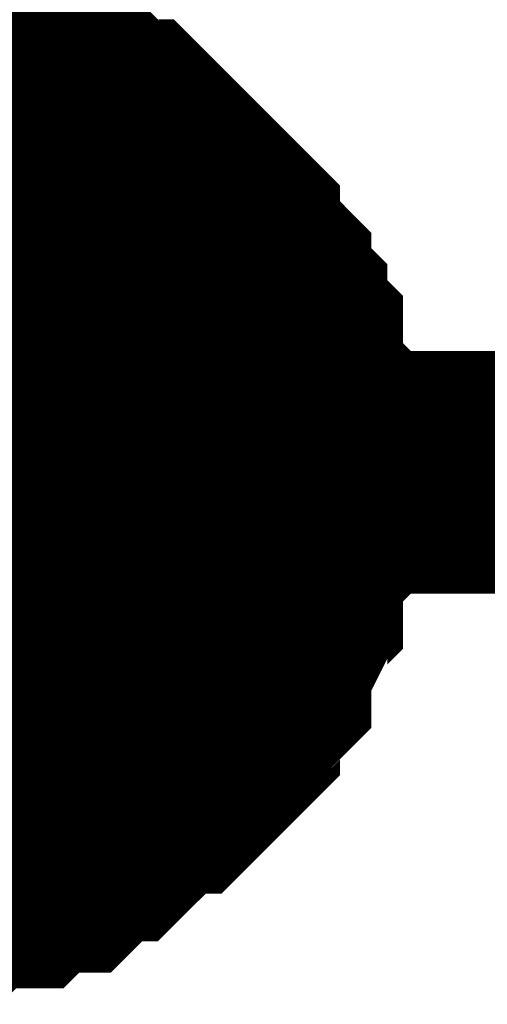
# Model space of a CAD drawing. Header units: inches. Extents: x 0 to 292, y 0 to 193.
# Tile 168 of 256: x 164.509 to 165.086, y 128.881 to 130.097. Entities that reach past the tile are written whole.
import ezdxf

# ---------------------------------------------------------------- set-up
doc = ezdxf.new("R2010")
doc.units = ezdxf.units.IN
doc.layers.add('Sheet', color=255, linetype='Continuous')

msp = doc.modelspace()

# ---------------------------------------------------------------- linework, layer by layer
at = {"layer": 'Sheet'}
for points in [[(39.1623, 149.5163, 0.2997, 0.2997, 0), (47.287, 149.5163, 0.2997, 0.2997, 0), (47.287, 129.5379, 0.2997, 0.2997, 0), (53.892, 129.5379, 0.2997, 0.2997, 0), (74.4668, 129.5379, 0.2997, 0.2997, 0), (90.0343, 129.5379, 0.2997, 0.2997, 0), (138.9579, 129.5379, 0.2997, 0.2997, 0), (164.3452, 129.5379, 0.2997, 0.2997, 0), (184.9005, 129.5379, 0.2997, 0.2997, 0), (201.6566, 129.5379, 0.2997, 0.2997, 0), (223.2445, 129.5379, 0.2997, 0.2997, 0), (248.2811, 129.5379, 0.2997, 0.2997, 0), (264.8812, 129.5379, 0.2997, 0.2997, 0), (264.8812, 138.5234, 0.2997, 0.2997, 0)], [(164.3452, 130.0447, 0.2997, 0.2997, 0), (164.3647, 130.0447, 0.2997, 0.2997, 0), (164.4037, 130.0447, 0.2997, 0.2997, 0), (164.4232, 130.0447, 0.2997, 0.2997, 0), (164.4426, 130.0252, 0.2997, 0.2997, 0), (164.4621, 130.0252, 0.2997, 0.2997, 0), (164.5011, 130.0252, 0.2997, 0.2997, 0), (164.5206, 130.0057, 0.2997, 0.2997, 0), (164.5401, 130.0057, 0.2997, 0.2997, 0), (164.5595, 129.9862, 0.2997, 0.2997, 0), (164.579, 129.9862, 0.2997, 0.2997, 0), (164.5985, 129.9668, 0.2997, 0.2997, 0), (164.618, 129.9473, 0.2997, 0.2997, 0), (164.6375, 129.9473, 0.2997, 0.2997, 0), (164.657, 129.9278, 0.2997, 0.2997, 0), (164.6764, 129.9083, 0.2997, 0.2997, 0), (164.6959, 129.8888, 0.2997, 0.2997, 0), (164.7154, 129.8693, 0.2997, 0.2997, 0), (164.7349, 129.8498, 0.2997, 0.2997, 0), (164.7544, 129.8303, 0.2997, 0.2997, 0), (164.7544, 129.8108, 0.2997, 0.2997, 0), (164.7739, 129.7913, 0.2997, 0.2997, 0), (164.7933, 129.7718, 0.2997, 0.2997, 0), (164.7933, 129.7524, 0.2997, 0.2997, 0), (164.8128, 129.7329, 0.2997, 0.2997, 0), (164.8128, 129.7134, 0.2997, 0.2997, 0), (164.8323, 129.6939, 0.2997, 0.2997, 0), (164.8323, 129.6549, 0.2997, 0.2997, 0), (164.8323, 129.6354, 0.2997, 0.2997, 0), (164.8518, 129.6159, 0.2997, 0.2997, 0), (164.8518, 129.5964, 0.2997, 0.2997, 0), (164.8518, 129.5574, 0.2997, 0.2997, 0), (164.8518, 129.5379, 0.2997, 0.2997, 0)], [(164.3452, 130.0447, 0.2997, 0.2997, 0), (164.3647, 130.0447, 0.2997, 0.2997, 0), (164.4037, 130.0447, 0.2997, 0.2997, 0), (164.4232, 130.0447, 0.2997, 0.2997, 0), (164.4426, 130.0252, 0.2997, 0.2997, 0), (164.4621, 130.0252, 0.2997, 0.2997, 0), (164.5011, 130.0252, 0.2997, 0.2997, 0), (164.5206, 130.0057, 0.2997, 0.2997, 0), (164.5401, 130.0057, 0.2997, 0.2997, 0), (164.5595, 129.9862, 0.2997, 0.2997, 0), (164.579, 129.9862, 0.2997, 0.2997, 0), (164.5985, 129.9668, 0.2997, 0.2997, 0), (164.618, 129.9473, 0.2997, 0.2997, 0), (164.6375, 129.9473, 0.2997, 0.2997, 0), (164.657, 129.9278, 0.2997, 0.2997, 0), (164.6764, 129.9083, 0.2997, 0.2997, 0), (164.6959, 129.8888, 0.2997, 0.2997, 0), (164.7154, 129.8693, 0.2997, 0.2997, 0), (164.7349, 129.8498, 0.2997, 0.2997, 0), (164.7544, 129.8303, 0.2997, 0.2997, 0), (164.7544, 129.8108, 0.2997, 0.2997, 0), (164.7739, 129.7913, 0.2997, 0.2997, 0), (164.7933, 129.7718, 0.2997, 0.2997, 0), (164.7933, 129.7524, 0.2997, 0.2997, 0), (164.8128, 129.7329, 0.2997, 0.2997, 0), (164.8128, 129.7134, 0.2997, 0.2997, 0), (164.8323, 129.6939, 0.2997, 0.2997, 0), (164.8323, 129.6549, 0.2997, 0.2997, 0), (164.8323, 129.6354, 0.2997, 0.2997, 0), (164.8518, 129.6159, 0.2997, 0.2997, 0), (164.8518, 129.5964, 0.2997, 0.2997, 0), (164.8518, 129.5574, 0.2997, 0.2997, 0), (164.8518, 129.5379, 0.2997, 0.2997, 0)], [(164.3452, 130.0447, 0.2997, 0.2997, 0), (164.3647, 130.0447, 0.2997, 0.2997, 0), (164.4037, 130.0447, 0.2997, 0.2997, 0), (164.4232, 130.0447, 0.2997, 0.2997, 0), (164.4426, 130.0252, 0.2997, 0.2997, 0), (164.4621, 130.0252, 0.2997, 0.2997, 0), (164.5011, 130.0252, 0.2997, 0.2997, 0), (164.5206, 130.0057, 0.2997, 0.2997, 0), (164.5401, 130.0057, 0.2997, 0.2997, 0), (164.5595, 129.9862, 0.2997, 0.2997, 0), (164.579, 129.9862, 0.2997, 0.2997, 0), (164.5985, 129.9668, 0.2997, 0.2997, 0), (164.618, 129.9473, 0.2997, 0.2997, 0), (164.6375, 129.9473, 0.2997, 0.2997, 0), (164.657, 129.9278, 0.2997, 0.2997, 0), (164.6764, 129.9083, 0.2997, 0.2997, 0), (164.6959, 129.8888, 0.2997, 0.2997, 0), (164.7154, 129.8693, 0.2997, 0.2997, 0), (164.7349, 129.8498, 0.2997, 0.2997, 0), (164.7544, 129.8303, 0.2997, 0.2997, 0), (164.7544, 129.8108, 0.2997, 0.2997, 0), (164.7739, 129.7913, 0.2997, 0.2997, 0), (164.7933, 129.7718, 0.2997, 0.2997, 0), (164.7933, 129.7524, 0.2997, 0.2997, 0), (164.8128, 129.7329, 0.2997, 0.2997, 0), (164.8128, 129.7134, 0.2997, 0.2997, 0), (164.8323, 129.6939, 0.2997, 0.2997, 0), (164.8323, 129.6549, 0.2997, 0.2997, 0), (164.8323, 129.6354, 0.2997, 0.2997, 0), (164.8518, 129.6159, 0.2997, 0.2997, 0), (164.8518, 129.5964, 0.2997, 0.2997, 0), (164.8518, 129.5574, 0.2997, 0.2997, 0), (164.8518, 129.5379, 0.2997, 0.2997, 0)], [(164.3452, 130.0447, 0.2997, 0.2997, 0), (164.3647, 130.0447, 0.2997, 0.2997, 0), (164.4037, 130.0447, 0.2997, 0.2997, 0), (164.4232, 130.0447, 0.2997, 0.2997, 0), (164.4426, 130.0252, 0.2997, 0.2997, 0), (164.4621, 130.0252, 0.2997, 0.2997, 0), (164.5011, 130.0252, 0.2997, 0.2997, 0), (164.5206, 130.0057, 0.2997, 0.2997, 0), (164.5401, 130.0057, 0.2997, 0.2997, 0), (164.5595, 129.9862, 0.2997, 0.2997, 0), (164.579, 129.9862, 0.2997, 0.2997, 0), (164.5985, 129.9668, 0.2997, 0.2997, 0), (164.618, 129.9473, 0.2997, 0.2997, 0), (164.6375, 129.9473, 0.2997, 0.2997, 0), (164.657, 129.9278, 0.2997, 0.2997, 0), (164.6764, 129.9083, 0.2997, 0.2997, 0), (164.6959, 129.8888, 0.2997, 0.2997, 0), (164.7154, 129.8693, 0.2997, 0.2997, 0), (164.7349, 129.8498, 0.2997, 0.2997, 0), (164.7544, 129.8303, 0.2997, 0.2997, 0), (164.7544, 129.8108, 0.2997, 0.2997, 0), (164.7739, 129.7913, 0.2997, 0.2997, 0), (164.7933, 129.7718, 0.2997, 0.2997, 0), (164.7933, 129.7524, 0.2997, 0.2997, 0), (164.8128, 129.7329, 0.2997, 0.2997, 0), (164.8128, 129.7134, 0.2997, 0.2997, 0), (164.8323, 129.6939, 0.2997, 0.2997, 0), (164.8323, 129.6549, 0.2997, 0.2997, 0), (164.8323, 129.6354, 0.2997, 0.2997, 0), (164.8518, 129.6159, 0.2997, 0.2997, 0), (164.8518, 129.5964, 0.2997, 0.2997, 0), (164.8518, 129.5574, 0.2997, 0.2997, 0), (164.8518, 129.5379, 0.2997, 0.2997, 0)], [(164.4426, 130.0252, 0.0991, 0.0991, 0), (164.4621, 130.0252, 0.0991, 0.0991, 0), (164.5011, 130.0252, 0.0991, 0.0991, 0), (164.5206, 130.0057, 0.0991, 0.0991, 0), (164.5401, 130.0057, 0.0991, 0.0991, 0), (164.5595, 129.9862, 0.0991, 0.0991, 0), (164.579, 129.9862, 0.0991, 0.0991, 0), (164.5985, 129.9668, 0.0991, 0.0991, 0), (164.618, 129.9473, 0.0991, 0.0991, 0), (164.6375, 129.9473, 0.0991, 0.0991, 0), (164.657, 129.9278, 0.0991, 0.0991, 0), (164.6764, 129.9083, 0.0991, 0.0991, 0), (164.6959, 129.8888, 0.0991, 0.0991, 0), (164.7154, 129.8693, 0.0991, 0.0991, 0), (164.7349, 129.8498, 0.0991, 0.0991, 0), (164.7544, 129.8303, 0.0991, 0.0991, 0), (164.7544, 129.8108, 0.0991, 0.0991, 0), (164.7739, 129.7913, 0.0991, 0.0991, 0), (164.7933, 129.7718, 0.0991, 0.0991, 0), (164.7933, 129.7524, 0.0991, 0.0991, 0), (164.8128, 129.7329, 0.0991, 0.0991, 0), (164.8128, 129.7134, 0.0991, 0.0991, 0), (164.8323, 129.6939, 0.0991, 0.0991, 0), (164.8323, 129.6549, 0.0991, 0.0991, 0), (164.8323, 129.6354, 0.0991, 0.0991, 0), (164.8518, 129.6159, 0.0991, 0.0991, 0), (164.8518, 129.5964, 0.0991, 0.0991, 0), (164.8518, 129.5574, 0.0991, 0.0991, 0), (164.8518, 129.5379, 0.0991, 0.0991, 0)], [(164.4426, 130.0252, 0.0991, 0.0991, 0), (164.4621, 130.0252, 0.0991, 0.0991, 0), (164.5011, 130.0252, 0.0991, 0.0991, 0), (164.5206, 130.0057, 0.0991, 0.0991, 0), (164.5401, 130.0057, 0.0991, 0.0991, 0), (164.5595, 129.9862, 0.0991, 0.0991, 0), (164.579, 129.9862, 0.0991, 0.0991, 0), (164.5985, 129.9668, 0.0991, 0.0991, 0), (164.618, 129.9473, 0.0991, 0.0991, 0), (164.6375, 129.9473, 0.0991, 0.0991, 0), (164.657, 129.9278, 0.0991, 0.0991, 0), (164.6764, 129.9083, 0.0991, 0.0991, 0), (164.6959, 129.8888, 0.0991, 0.0991, 0), (164.7154, 129.8693, 0.0991, 0.0991, 0), (164.7349, 129.8498, 0.0991, 0.0991, 0), (164.7544, 129.8303, 0.0991, 0.0991, 0), (164.7544, 129.8108, 0.0991, 0.0991, 0), (164.7739, 129.7913, 0.0991, 0.0991, 0), (164.7933, 129.7718, 0.0991, 0.0991, 0), (164.7933, 129.7524, 0.0991, 0.0991, 0), (164.8128, 129.7329, 0.0991, 0.0991, 0), (164.8128, 129.7134, 0.0991, 0.0991, 0), (164.8323, 129.6939, 0.0991, 0.0991, 0), (164.8323, 129.6549, 0.0991, 0.0991, 0), (164.8323, 129.6354, 0.0991, 0.0991, 0), (164.8518, 129.6159, 0.0991, 0.0991, 0), (164.8518, 129.5964, 0.0991, 0.0991, 0), (164.8518, 129.5574, 0.0991, 0.0991, 0), (164.8518, 129.5379, 0.0991, 0.0991, 0)], [(164.4426, 130.0252, 0.0991, 0.0991, 0), (164.4621, 130.0252, 0.0991, 0.0991, 0), (164.5011, 130.0252, 0.0991, 0.0991, 0), (164.5206, 130.0057, 0.0991, 0.0991, 0), (164.5401, 130.0057, 0.0991, 0.0991, 0), (164.5595, 129.9862, 0.0991, 0.0991, 0), (164.579, 129.9862, 0.0991, 0.0991, 0), (164.5985, 129.9668, 0.0991, 0.0991, 0), (164.618, 129.9473, 0.0991, 0.0991, 0), (164.6375, 129.9473, 0.0991, 0.0991, 0), (164.657, 129.9278, 0.0991, 0.0991, 0), (164.6764, 129.9083, 0.0991, 0.0991, 0), (164.6959, 129.8888, 0.0991, 0.0991, 0), (164.7154, 129.8693, 0.0991, 0.0991, 0), (164.7349, 129.8498, 0.0991, 0.0991, 0), (164.7544, 129.8303, 0.0991, 0.0991, 0), (164.7544, 129.8108, 0.0991, 0.0991, 0), (164.7739, 129.7913, 0.0991, 0.0991, 0), (164.7933, 129.7718, 0.0991, 0.0991, 0), (164.7933, 129.7524, 0.0991, 0.0991, 0), (164.8128, 129.7329, 0.0991, 0.0991, 0), (164.8128, 129.7134, 0.0991, 0.0991, 0), (164.8323, 129.6939, 0.0991, 0.0991, 0), (164.8323, 129.6549, 0.0991, 0.0991, 0), (164.8323, 129.6354, 0.0991, 0.0991, 0), (164.8518, 129.6159, 0.0991, 0.0991, 0), (164.8518, 129.5964, 0.0991, 0.0991, 0), (164.8518, 129.5574, 0.0991, 0.0991, 0), (164.8518, 129.5379, 0.0991, 0.0991, 0)], [(164.4426, 130.0252, 0.0991, 0.0991, 0), (164.4621, 130.0252, 0.0991, 0.0991, 0), (164.5011, 130.0252, 0.0991, 0.0991, 0), (164.5206, 130.0057, 0.0991, 0.0991, 0), (164.5401, 130.0057, 0.0991, 0.0991, 0), (164.5595, 129.9862, 0.0991, 0.0991, 0), (164.579, 129.9862, 0.0991, 0.0991, 0), (164.5985, 129.9668, 0.0991, 0.0991, 0), (164.618, 129.9473, 0.0991, 0.0991, 0), (164.6375, 129.9473, 0.0991, 0.0991, 0), (164.657, 129.9278, 0.0991, 0.0991, 0), (164.6764, 129.9083, 0.0991, 0.0991, 0), (164.6959, 129.8888, 0.0991, 0.0991, 0), (164.7154, 129.8693, 0.0991, 0.0991, 0), (164.7349, 129.8498, 0.0991, 0.0991, 0), (164.7544, 129.8303, 0.0991, 0.0991, 0), (164.7544, 129.8108, 0.0991, 0.0991, 0), (164.7739, 129.7913, 0.0991, 0.0991, 0), (164.7933, 129.7718, 0.0991, 0.0991, 0), (164.7933, 129.7524, 0.0991, 0.0991, 0), (164.8128, 129.7329, 0.0991, 0.0991, 0), (164.8128, 129.7134, 0.0991, 0.0991, 0), (164.8323, 129.6939, 0.0991, 0.0991, 0), (164.8323, 129.6549, 0.0991, 0.0991, 0), (164.8323, 129.6354, 0.0991, 0.0991, 0), (164.8518, 129.6159, 0.0991, 0.0991, 0), (164.8518, 129.5964, 0.0991, 0.0991, 0), (164.8518, 129.5574, 0.0991, 0.0991, 0), (164.8518, 129.5379, 0.0991, 0.0991, 0)], [(164.8518, 129.5379, 0.2997, 0.2997, 0), (164.8518, 129.5185, 0.2997, 0.2997, 0), (164.8518, 129.4795, 0.2997, 0.2997, 0), (164.8518, 129.46, 0.2997, 0.2997, 0), (164.8323, 129.4405, 0.2997, 0.2997, 0), (164.8323, 129.4015, 0.2997, 0.2997, 0), (164.8323, 129.382, 0.2997, 0.2997, 0), (164.8128, 129.3625, 0.2997, 0.2997, 0), (164.8128, 129.343, 0.2997, 0.2997, 0), (164.7933, 129.3041, 0.2997, 0.2997, 0), (164.7933, 129.2846, 0.2997, 0.2997, 0), (164.7739, 129.2651, 0.2997, 0.2997, 0), (164.7544, 129.2456, 0.2997, 0.2997, 0), (164.7544, 129.2261, 0.2997, 0.2997, 0), (164.7349, 129.2066, 0.2997, 0.2997, 0), (164.7154, 129.1871, 0.2997, 0.2997, 0), (164.6959, 129.1676, 0.2997, 0.2997, 0), (164.6764, 129.1676, 0.2997, 0.2997, 0), (164.657, 129.1481, 0.2997, 0.2997, 0), (164.6375, 129.1286, 0.2997, 0.2997, 0), (164.618, 129.1091, 0.2997, 0.2997, 0), (164.5985, 129.1091, 0.2997, 0.2997, 0), (164.579, 129.0897, 0.2997, 0.2997, 0), (164.5595, 129.0702, 0.2997, 0.2997, 0), (164.5401, 129.0702, 0.2997, 0.2997, 0), (164.5206, 129.0702, 0.2997, 0.2997, 0), (164.5011, 129.0507, 0.2997, 0.2997, 0), (164.4621, 129.0507, 0.2997, 0.2997, 0), (164.4426, 129.0507, 0.2997, 0.2997, 0), (164.4232, 129.0312, 0.2997, 0.2997, 0), (164.4037, 129.0312, 0.2997, 0.2997, 0), (164.3647, 129.0312, 0.2997, 0.2997, 0), (164.3452, 129.0312, 0.2997, 0.2997, 0)], [(164.8518, 129.5379, 0.2997, 0.2997, 0), (164.8518, 129.5185, 0.2997, 0.2997, 0), (164.8518, 129.4795, 0.2997, 0.2997, 0), (164.8518, 129.46, 0.2997, 0.2997, 0), (164.8323, 129.4405, 0.2997, 0.2997, 0), (164.8323, 129.4015, 0.2997, 0.2997, 0), (164.8323, 129.382, 0.2997, 0.2997, 0), (164.8128, 129.3625, 0.2997, 0.2997, 0), (164.8128, 129.343, 0.2997, 0.2997, 0), (164.7933, 129.3041, 0.2997, 0.2997, 0), (164.7933, 129.2846, 0.2997, 0.2997, 0), (164.7739, 129.2651, 0.2997, 0.2997, 0), (164.7544, 129.2456, 0.2997, 0.2997, 0), (164.7544, 129.2261, 0.2997, 0.2997, 0), (164.7349, 129.2066, 0.2997, 0.2997, 0), (164.7154, 129.1871, 0.2997, 0.2997, 0), (164.6959, 129.1676, 0.2997, 0.2997, 0), (164.6764, 129.1676, 0.2997, 0.2997, 0), (164.657, 129.1481, 0.2997, 0.2997, 0), (164.6375, 129.1286, 0.2997, 0.2997, 0), (164.618, 129.1091, 0.2997, 0.2997, 0), (164.5985, 129.1091, 0.2997, 0.2997, 0), (164.579, 129.0897, 0.2997, 0.2997, 0), (164.5595, 129.0702, 0.2997, 0.2997, 0), (164.5401, 129.0702, 0.2997, 0.2997, 0), (164.5206, 129.0702, 0.2997, 0.2997, 0), (164.5011, 129.0507, 0.2997, 0.2997, 0), (164.4621, 129.0507, 0.2997, 0.2997, 0), (164.4426, 129.0507, 0.2997, 0.2997, 0), (164.4232, 129.0312, 0.2997, 0.2997, 0), (164.4037, 129.0312, 0.2997, 0.2997, 0), (164.3647, 129.0312, 0.2997, 0.2997, 0), (164.3452, 129.0312, 0.2997, 0.2997, 0)], [(164.8518, 129.5379, 0.2997, 0.2997, 0), (164.8518, 129.5185, 0.2997, 0.2997, 0), (164.8518, 129.4795, 0.2997, 0.2997, 0), (164.8518, 129.46, 0.2997, 0.2997, 0), (164.8323, 129.4405, 0.2997, 0.2997, 0), (164.8323, 129.4015, 0.2997, 0.2997, 0), (164.8323, 129.382, 0.2997, 0.2997, 0), (164.8128, 129.3625, 0.2997, 0.2997, 0), (164.8128, 129.343, 0.2997, 0.2997, 0), (164.7933, 129.3041, 0.2997, 0.2997, 0), (164.7933, 129.2846, 0.2997, 0.2997, 0), (164.7739, 129.2651, 0.2997, 0.2997, 0), (164.7544, 129.2456, 0.2997, 0.2997, 0), (164.7544, 129.2261, 0.2997, 0.2997, 0), (164.7349, 129.2066, 0.2997, 0.2997, 0), (164.7154, 129.1871, 0.2997, 0.2997, 0), (164.6959, 129.1676, 0.2997, 0.2997, 0), (164.6764, 129.1676, 0.2997, 0.2997, 0), (164.657, 129.1481, 0.2997, 0.2997, 0), (164.6375, 129.1286, 0.2997, 0.2997, 0), (164.618, 129.1091, 0.2997, 0.2997, 0), (164.5985, 129.1091, 0.2997, 0.2997, 0), (164.579, 129.0897, 0.2997, 0.2997, 0), (164.5595, 129.0702, 0.2997, 0.2997, 0), (164.5401, 129.0702, 0.2997, 0.2997, 0), (164.5206, 129.0702, 0.2997, 0.2997, 0), (164.5011, 129.0507, 0.2997, 0.2997, 0), (164.4621, 129.0507, 0.2997, 0.2997, 0), (164.4426, 129.0507, 0.2997, 0.2997, 0), (164.4232, 129.0312, 0.2997, 0.2997, 0), (164.4037, 129.0312, 0.2997, 0.2997, 0), (164.3647, 129.0312, 0.2997, 0.2997, 0), (164.3452, 129.0312, 0.2997, 0.2997, 0)], [(164.8518, 129.5379, 0.2997, 0.2997, 0), (164.8518, 129.5185, 0.2997, 0.2997, 0), (164.8518, 129.4795, 0.2997, 0.2997, 0), (164.8518, 129.46, 0.2997, 0.2997, 0), (164.8323, 129.4405, 0.2997, 0.2997, 0), (164.8323, 129.4015, 0.2997, 0.2997, 0), (164.8323, 129.382, 0.2997, 0.2997, 0), (164.8128, 129.3625, 0.2997, 0.2997, 0), (164.8128, 129.343, 0.2997, 0.2997, 0), (164.7933, 129.3041, 0.2997, 0.2997, 0), (164.7933, 129.2846, 0.2997, 0.2997, 0), (164.7739, 129.2651, 0.2997, 0.2997, 0), (164.7544, 129.2456, 0.2997, 0.2997, 0), (164.7544, 129.2261, 0.2997, 0.2997, 0), (164.7349, 129.2066, 0.2997, 0.2997, 0), (164.7154, 129.1871, 0.2997, 0.2997, 0), (164.6959, 129.1676, 0.2997, 0.2997, 0), (164.6764, 129.1676, 0.2997, 0.2997, 0), (164.657, 129.1481, 0.2997, 0.2997, 0), (164.6375, 129.1286, 0.2997, 0.2997, 0), (164.618, 129.1091, 0.2997, 0.2997, 0), (164.5985, 129.1091, 0.2997, 0.2997, 0), (164.579, 129.0897, 0.2997, 0.2997, 0), (164.5595, 129.0702, 0.2997, 0.2997, 0), (164.5401, 129.0702, 0.2997, 0.2997, 0), (164.5206, 129.0702, 0.2997, 0.2997, 0), (164.5011, 129.0507, 0.2997, 0.2997, 0), (164.4621, 129.0507, 0.2997, 0.2997, 0), (164.4426, 129.0507, 0.2997, 0.2997, 0), (164.4232, 129.0312, 0.2997, 0.2997, 0), (164.4037, 129.0312, 0.2997, 0.2997, 0), (164.3647, 129.0312, 0.2997, 0.2997, 0), (164.3452, 129.0312, 0.2997, 0.2997, 0)], [(164.8518, 129.5379, 0.2997, 0.2997, 0), (164.8518, 129.5379, 0.2997, 0.2997, 0), (164.8518, 129.5379, 0.2997, 0.2997, 0), (164.8518, 129.5379, 0.2997, 0.2997, 0), (164.8518, 129.5379, 0.2997, 0.2997, 0), (164.8518, 129.5379, 0.2997, 0.2997, 0), (164.8518, 129.5379, 0.2997, 0.2997, 0), (164.8518, 129.5379, 0.2997, 0.2997, 0), (164.8518, 129.5379, 0.2997, 0.2997, 0), (164.8518, 129.5379, 0.2997, 0.2997, 0), (164.8518, 129.5379, 0.2997, 0.2997, 0), (164.8518, 129.5379, 0.2997, 0.2997, 0), (164.8518, 129.5379, 0.2997, 0.2997, 0), (164.8518, 129.5379, 0.2997, 0.2997, 0), (164.8518, 129.5379, 0.2997, 0.2997, 0), (164.8518, 129.5379, 0.2997, 0.2997, 0), (164.8518, 129.5379, 0.2997, 0.2997, 0), (164.8518, 129.5379, 0.2997, 0.2997, 0), (164.8518, 129.5379, 0.2997, 0.2997, 0), (164.8518, 129.5379, 0.2997, 0.2997, 0), (164.8518, 129.5379, 0.2997, 0.2997, 0), (164.8518, 129.5379, 0.2997, 0.2997, 0), (164.8518, 129.5379, 0.2997, 0.2997, 0), (164.8518, 129.5379, 0.2997, 0.2997, 0), (164.8518, 129.5379, 0.2997, 0.2997, 0), (164.8518, 129.5379, 0.2997, 0.2997, 0), (164.8518, 129.5379, 0.2997, 0.2997, 0), (164.8518, 129.5379, 0.2997, 0.2997, 0), (164.8518, 129.5379, 0.2997, 0.2997, 0), (164.8518, 129.5379, 0.2997, 0.2997, 0), (164.8518, 129.5379, 0.2997, 0.2997, 0), (164.8518, 129.5379, 0.2997, 0.2997, 0), (164.8518, 129.5379, 0.2997, 0.2997, 0)], [(164.8518, 129.5379, 0.2997, 0.2997, 0), (164.8518, 129.5379, 0.2997, 0.2997, 0)], [(164.8518, 129.5379, 0.2997, 0.2997, 0), (164.8518, 129.5379, 0.2997, 0.2997, 0), (164.8518, 129.5379, 0.2997, 0.2997, 0), (164.8518, 129.5379, 0.2997, 0.2997, 0), (164.8518, 129.5379, 0.2997, 0.2997, 0), (164.8518, 129.5379, 0.2997, 0.2997, 0), (164.8518, 129.5379, 0.2997, 0.2997, 0), (164.8518, 129.5379, 0.2997, 0.2997, 0), (164.8518, 129.5379, 0.2997, 0.2997, 0), (164.8518, 129.5379, 0.2997, 0.2997, 0), (164.8518, 129.5379, 0.2997, 0.2997, 0), (164.8518, 129.5379, 0.2997, 0.2997, 0), (164.8518, 129.5379, 0.2997, 0.2997, 0), (164.8518, 129.5379, 0.2997, 0.2997, 0), (164.8518, 129.5379, 0.2997, 0.2997, 0), (164.8518, 129.5379, 0.2997, 0.2997, 0), (164.8518, 129.5379, 0.2997, 0.2997, 0), (164.8518, 129.5379, 0.2997, 0.2997, 0), (164.8518, 129.5379, 0.2997, 0.2997, 0), (164.8518, 129.5379, 0.2997, 0.2997, 0), (164.8518, 129.5379, 0.2997, 0.2997, 0), (164.8518, 129.5379, 0.2997, 0.2997, 0), (164.8518, 129.5379, 0.2997, 0.2997, 0), (164.8518, 129.5379, 0.2997, 0.2997, 0), (164.8518, 129.5379, 0.2997, 0.2997, 0), (164.8518, 129.5379, 0.2997, 0.2997, 0), (164.8518, 129.5379, 0.2997, 0.2997, 0), (164.8518, 129.5379, 0.2997, 0.2997, 0), (164.8518, 129.5379, 0.2997, 0.2997, 0), (164.8518, 129.5379, 0.2997, 0.2997, 0), (164.8518, 129.5379, 0.2997, 0.2997, 0), (164.8518, 129.5379, 0.2997, 0.2997, 0), (164.8518, 129.5379, 0.2997, 0.2997, 0)], [(164.8518, 129.5379, 0.2997, 0.2997, 0), (164.8518, 129.5379, 0.2997, 0.2997, 0)], [(164.8518, 129.5379, 0.2997, 0.2997, 0), (164.8518, 129.5379, 0.2997, 0.2997, 0), (164.8518, 129.5379, 0.2997, 0.2997, 0), (164.8518, 129.5379, 0.2997, 0.2997, 0), (164.8518, 129.5379, 0.2997, 0.2997, 0), (164.8518, 129.5379, 0.2997, 0.2997, 0), (164.8518, 129.5379, 0.2997, 0.2997, 0), (164.8518, 129.5379, 0.2997, 0.2997, 0), (164.8518, 129.5379, 0.2997, 0.2997, 0), (164.8518, 129.5379, 0.2997, 0.2997, 0), (164.8518, 129.5379, 0.2997, 0.2997, 0), (164.8518, 129.5379, 0.2997, 0.2997, 0), (164.8518, 129.5379, 0.2997, 0.2997, 0), (164.8518, 129.5379, 0.2997, 0.2997, 0), (164.8518, 129.5379, 0.2997, 0.2997, 0), (164.8518, 129.5379, 0.2997, 0.2997, 0), (164.8518, 129.5379, 0.2997, 0.2997, 0), (164.8518, 129.5379, 0.2997, 0.2997, 0), (164.8518, 129.5379, 0.2997, 0.2997, 0), (164.8518, 129.5379, 0.2997, 0.2997, 0), (164.8518, 129.5379, 0.2997, 0.2997, 0), (164.8518, 129.5379, 0.2997, 0.2997, 0), (164.8518, 129.5379, 0.2997, 0.2997, 0), (164.8518, 129.5379, 0.2997, 0.2997, 0), (164.8518, 129.5379, 0.2997, 0.2997, 0), (164.8518, 129.5379, 0.2997, 0.2997, 0), (164.8518, 129.5379, 0.2997, 0.2997, 0), (164.8518, 129.5379, 0.2997, 0.2997, 0), (164.8518, 129.5379, 0.2997, 0.2997, 0), (164.8518, 129.5379, 0.2997, 0.2997, 0), (164.8518, 129.5379, 0.2997, 0.2997, 0), (164.8518, 129.5379, 0.2997, 0.2997, 0), (164.8518, 129.5379, 0.2997, 0.2997, 0)], [(164.8518, 129.5379, 0.2997, 0.2997, 0), (164.8518, 129.5379, 0.2997, 0.2997, 0)], [(164.8518, 129.5379, 0.2997, 0.2997, 0), (164.8518, 129.5379, 0.2997, 0.2997, 0), (164.8518, 129.5379, 0.2997, 0.2997, 0), (164.8518, 129.5379, 0.2997, 0.2997, 0), (164.8518, 129.5379, 0.2997, 0.2997, 0), (164.8518, 129.5379, 0.2997, 0.2997, 0), (164.8518, 129.5379, 0.2997, 0.2997, 0), (164.8518, 129.5379, 0.2997, 0.2997, 0), (164.8518, 129.5379, 0.2997, 0.2997, 0), (164.8518, 129.5379, 0.2997, 0.2997, 0), (164.8518, 129.5379, 0.2997, 0.2997, 0), (164.8518, 129.5379, 0.2997, 0.2997, 0), (164.8518, 129.5379, 0.2997, 0.2997, 0), (164.8518, 129.5379, 0.2997, 0.2997, 0), (164.8518, 129.5379, 0.2997, 0.2997, 0), (164.8518, 129.5379, 0.2997, 0.2997, 0), (164.8518, 129.5379, 0.2997, 0.2997, 0), (164.8518, 129.5379, 0.2997, 0.2997, 0), (164.8518, 129.5379, 0.2997, 0.2997, 0), (164.8518, 129.5379, 0.2997, 0.2997, 0), (164.8518, 129.5379, 0.2997, 0.2997, 0), (164.8518, 129.5379, 0.2997, 0.2997, 0), (164.8518, 129.5379, 0.2997, 0.2997, 0), (164.8518, 129.5379, 0.2997, 0.2997, 0), (164.8518, 129.5379, 0.2997, 0.2997, 0), (164.8518, 129.5379, 0.2997, 0.2997, 0), (164.8518, 129.5379, 0.2997, 0.2997, 0), (164.8518, 129.5379, 0.2997, 0.2997, 0), (164.8518, 129.5379, 0.2997, 0.2997, 0), (164.8518, 129.5379, 0.2997, 0.2997, 0), (164.8518, 129.5379, 0.2997, 0.2997, 0), (164.8518, 129.5379, 0.2997, 0.2997, 0), (164.8518, 129.5379, 0.2997, 0.2997, 0)], [(164.8518, 129.5379, 0.2997, 0.2997, 0), (164.8518, 129.5379, 0.2997, 0.2997, 0)], [(164.8518, 129.5379, 0.0991, 0.0991, 0), (164.8518, 129.5185, 0.0991, 0.0991, 0), (164.8518, 129.4795, 0.0991, 0.0991, 0), (164.8518, 129.46, 0.0991, 0.0991, 0), (164.8323, 129.4405, 0.0991, 0.0991, 0), (164.8323, 129.4015, 0.0991, 0.0991, 0), (164.8323, 129.382, 0.0991, 0.0991, 0), (164.8128, 129.3625, 0.0991, 0.0991, 0), (164.8128, 129.343, 0.0991, 0.0991, 0), (164.7933, 129.3041, 0.0991, 0.0991, 0), (164.7933, 129.2846, 0.0991, 0.0991, 0), (164.7739, 129.2651, 0.0991, 0.0991, 0), (164.7544, 129.2456, 0.0991, 0.0991, 0), (164.7544, 129.2261, 0.0991, 0.0991, 0), (164.7349, 129.2066, 0.0991, 0.0991, 0), (164.7154, 129.1871, 0.0991, 0.0991, 0), (164.6959, 129.1676, 0.0991, 0.0991, 0), (164.6764, 129.1676, 0.0991, 0.0991, 0), (164.657, 129.1481, 0.0991, 0.0991, 0), (164.6375, 129.1286, 0.0991, 0.0991, 0), (164.618, 129.1091, 0.0991, 0.0991, 0), (164.5985, 129.1091, 0.0991, 0.0991, 0), (164.579, 129.0897, 0.0991, 0.0991, 0), (164.5595, 129.0702, 0.0991, 0.0991, 0), (164.5401, 129.0702, 0.0991, 0.0991, 0), (164.5206, 129.0702, 0.0991, 0.0991, 0), (164.5011, 129.0507, 0.0991, 0.0991, 0), (164.4621, 129.0507, 0.0991, 0.0991, 0), (164.4426, 129.0507, 0.0991, 0.0991, 0)], [(164.8518, 129.5379, 0.0991, 0.0991, 0), (164.8518, 129.5185, 0.0991, 0.0991, 0), (164.8518, 129.4795, 0.0991, 0.0991, 0), (164.8518, 129.46, 0.0991, 0.0991, 0), (164.8323, 129.4405, 0.0991, 0.0991, 0), (164.8323, 129.4015, 0.0991, 0.0991, 0), (164.8323, 129.382, 0.0991, 0.0991, 0), (164.8128, 129.3625, 0.0991, 0.0991, 0), (164.8128, 129.343, 0.0991, 0.0991, 0), (164.7933, 129.3041, 0.0991, 0.0991, 0), (164.7933, 129.2846, 0.0991, 0.0991, 0), (164.7739, 129.2651, 0.0991, 0.0991, 0), (164.7544, 129.2456, 0.0991, 0.0991, 0), (164.7544, 129.2261, 0.0991, 0.0991, 0), (164.7349, 129.2066, 0.0991, 0.0991, 0), (164.7154, 129.1871, 0.0991, 0.0991, 0), (164.6959, 129.1676, 0.0991, 0.0991, 0), (164.6764, 129.1676, 0.0991, 0.0991, 0), (164.657, 129.1481, 0.0991, 0.0991, 0), (164.6375, 129.1286, 0.0991, 0.0991, 0), (164.618, 129.1091, 0.0991, 0.0991, 0), (164.5985, 129.1091, 0.0991, 0.0991, 0), (164.579, 129.0897, 0.0991, 0.0991, 0), (164.5595, 129.0702, 0.0991, 0.0991, 0), (164.5401, 129.0702, 0.0991, 0.0991, 0), (164.5206, 129.0702, 0.0991, 0.0991, 0), (164.5011, 129.0507, 0.0991, 0.0991, 0), (164.4621, 129.0507, 0.0991, 0.0991, 0), (164.4426, 129.0507, 0.0991, 0.0991, 0)], [(164.8518, 129.5379, 0.0991, 0.0991, 0), (164.8518, 129.5185, 0.0991, 0.0991, 0), (164.8518, 129.4795, 0.0991, 0.0991, 0), (164.8518, 129.46, 0.0991, 0.0991, 0), (164.8323, 129.4405, 0.0991, 0.0991, 0), (164.8323, 129.4015, 0.0991, 0.0991, 0), (164.8323, 129.382, 0.0991, 0.0991, 0), (164.8128, 129.3625, 0.0991, 0.0991, 0), (164.8128, 129.343, 0.0991, 0.0991, 0), (164.7933, 129.3041, 0.0991, 0.0991, 0), (164.7933, 129.2846, 0.0991, 0.0991, 0), (164.7739, 129.2651, 0.0991, 0.0991, 0), (164.7544, 129.2456, 0.0991, 0.0991, 0), (164.7544, 129.2261, 0.0991, 0.0991, 0), (164.7349, 129.2066, 0.0991, 0.0991, 0), (164.7154, 129.1871, 0.0991, 0.0991, 0), (164.6959, 129.1676, 0.0991, 0.0991, 0), (164.6764, 129.1676, 0.0991, 0.0991, 0), (164.657, 129.1481, 0.0991, 0.0991, 0), (164.6375, 129.1286, 0.0991, 0.0991, 0), (164.618, 129.1091, 0.0991, 0.0991, 0), (164.5985, 129.1091, 0.0991, 0.0991, 0), (164.579, 129.0897, 0.0991, 0.0991, 0), (164.5595, 129.0702, 0.0991, 0.0991, 0), (164.5401, 129.0702, 0.0991, 0.0991, 0), (164.5206, 129.0702, 0.0991, 0.0991, 0), (164.5011, 129.0507, 0.0991, 0.0991, 0), (164.4621, 129.0507, 0.0991, 0.0991, 0), (164.4426, 129.0507, 0.0991, 0.0991, 0)], [(164.8518, 129.5379, 0.0991, 0.0991, 0), (164.8518, 129.5185, 0.0991, 0.0991, 0), (164.8518, 129.4795, 0.0991, 0.0991, 0), (164.8518, 129.46, 0.0991, 0.0991, 0), (164.8323, 129.4405, 0.0991, 0.0991, 0), (164.8323, 129.4015, 0.0991, 0.0991, 0), (164.8323, 129.382, 0.0991, 0.0991, 0), (164.8128, 129.3625, 0.0991, 0.0991, 0), (164.8128, 129.343, 0.0991, 0.0991, 0), (164.7933, 129.3041, 0.0991, 0.0991, 0), (164.7933, 129.2846, 0.0991, 0.0991, 0), (164.7739, 129.2651, 0.0991, 0.0991, 0), (164.7544, 129.2456, 0.0991, 0.0991, 0), (164.7544, 129.2261, 0.0991, 0.0991, 0), (164.7349, 129.2066, 0.0991, 0.0991, 0), (164.7154, 129.1871, 0.0991, 0.0991, 0), (164.6959, 129.1676, 0.0991, 0.0991, 0), (164.6764, 129.1676, 0.0991, 0.0991, 0), (164.657, 129.1481, 0.0991, 0.0991, 0), (164.6375, 129.1286, 0.0991, 0.0991, 0), (164.618, 129.1091, 0.0991, 0.0991, 0), (164.5985, 129.1091, 0.0991, 0.0991, 0), (164.579, 129.0897, 0.0991, 0.0991, 0), (164.5595, 129.0702, 0.0991, 0.0991, 0), (164.5401, 129.0702, 0.0991, 0.0991, 0), (164.5206, 129.0702, 0.0991, 0.0991, 0), (164.5011, 129.0507, 0.0991, 0.0991, 0), (164.4621, 129.0507, 0.0991, 0.0991, 0), (164.4426, 129.0507, 0.0991, 0.0991, 0)], [(164.8518, 129.5379, 0.0991, 0.0991, 0), (164.8518, 129.5379, 0.0991, 0.0991, 0), (164.8518, 129.5379, 0.0991, 0.0991, 0), (164.8518, 129.5379, 0.0991, 0.0991, 0), (164.8518, 129.5379, 0.0991, 0.0991, 0), (164.8518, 129.5379, 0.0991, 0.0991, 0), (164.8518, 129.5379, 0.0991, 0.0991, 0), (164.8518, 129.5379, 0.0991, 0.0991, 0), (164.8518, 129.5379, 0.0991, 0.0991, 0), (164.8518, 129.5379, 0.0991, 0.0991, 0), (164.8518, 129.5379, 0.0991, 0.0991, 0), (164.8518, 129.5379, 0.0991, 0.0991, 0), (164.8518, 129.5379, 0.0991, 0.0991, 0), (164.8518, 129.5379, 0.0991, 0.0991, 0), (164.8518, 129.5379, 0.0991, 0.0991, 0), (164.8518, 129.5379, 0.0991, 0.0991, 0), (164.8518, 129.5379, 0.0991, 0.0991, 0), (164.8518, 129.5379, 0.0991, 0.0991, 0), (164.8518, 129.5379, 0.0991, 0.0991, 0), (164.8518, 129.5379, 0.0991, 0.0991, 0), (164.8518, 129.5379, 0.0991, 0.0991, 0), (164.8518, 129.5379, 0.0991, 0.0991, 0), (164.8518, 129.5379, 0.0991, 0.0991, 0), (164.8518, 129.5379, 0.0991, 0.0991, 0), (164.8518, 129.5379, 0.0991, 0.0991, 0), (164.8518, 129.5379, 0.0991, 0.0991, 0), (164.8518, 129.5379, 0.0991, 0.0991, 0), (164.8518, 129.5379, 0.0991, 0.0991, 0), (164.8518, 129.5379, 0.0991, 0.0991, 0), (164.8518, 129.5379, 0.0991, 0.0991, 0), (164.8518, 129.5379, 0.0991, 0.0991, 0), (164.8518, 129.5379, 0.0991, 0.0991, 0), (164.8518, 129.5379, 0.0991, 0.0991, 0)], [(164.8518, 129.5379, 0.0991, 0.0991, 0), (164.8518, 129.5379, 0.0991, 0.0991, 0)], [(164.8518, 129.5379, 0.0991, 0.0991, 0), (164.8518, 129.5379, 0.0991, 0.0991, 0), (164.8518, 129.5379, 0.0991, 0.0991, 0), (164.8518, 129.5379, 0.0991, 0.0991, 0), (164.8518, 129.5379, 0.0991, 0.0991, 0), (164.8518, 129.5379, 0.0991, 0.0991, 0), (164.8518, 129.5379, 0.0991, 0.0991, 0), (164.8518, 129.5379, 0.0991, 0.0991, 0), (164.8518, 129.5379, 0.0991, 0.0991, 0), (164.8518, 129.5379, 0.0991, 0.0991, 0), (164.8518, 129.5379, 0.0991, 0.0991, 0), (164.8518, 129.5379, 0.0991, 0.0991, 0), (164.8518, 129.5379, 0.0991, 0.0991, 0), (164.8518, 129.5379, 0.0991, 0.0991, 0), (164.8518, 129.5379, 0.0991, 0.0991, 0), (164.8518, 129.5379, 0.0991, 0.0991, 0), (164.8518, 129.5379, 0.0991, 0.0991, 0), (164.8518, 129.5379, 0.0991, 0.0991, 0), (164.8518, 129.5379, 0.0991, 0.0991, 0), (164.8518, 129.5379, 0.0991, 0.0991, 0), (164.8518, 129.5379, 0.0991, 0.0991, 0), (164.8518, 129.5379, 0.0991, 0.0991, 0), (164.8518, 129.5379, 0.0991, 0.0991, 0), (164.8518, 129.5379, 0.0991, 0.0991, 0), (164.8518, 129.5379, 0.0991, 0.0991, 0), (164.8518, 129.5379, 0.0991, 0.0991, 0), (164.8518, 129.5379, 0.0991, 0.0991, 0), (164.8518, 129.5379, 0.0991, 0.0991, 0), (164.8518, 129.5379, 0.0991, 0.0991, 0), (164.8518, 129.5379, 0.0991, 0.0991, 0), (164.8518, 129.5379, 0.0991, 0.0991, 0), (164.8518, 129.5379, 0.0991, 0.0991, 0), (164.8518, 129.5379, 0.0991, 0.0991, 0)], [(164.8518, 129.5379, 0.0991, 0.0991, 0), (164.8518, 129.5379, 0.0991, 0.0991, 0)], [(164.8518, 129.5379, 0.0991, 0.0991, 0), (164.8518, 129.5379, 0.0991, 0.0991, 0), (164.8518, 129.5379, 0.0991, 0.0991, 0), (164.8518, 129.5379, 0.0991, 0.0991, 0), (164.8518, 129.5379, 0.0991, 0.0991, 0), (164.8518, 129.5379, 0.0991, 0.0991, 0), (164.8518, 129.5379, 0.0991, 0.0991, 0), (164.8518, 129.5379, 0.0991, 0.0991, 0), (164.8518, 129.5379, 0.0991, 0.0991, 0), (164.8518, 129.5379, 0.0991, 0.0991, 0), (164.8518, 129.5379, 0.0991, 0.0991, 0), (164.8518, 129.5379, 0.0991, 0.0991, 0), (164.8518, 129.5379, 0.0991, 0.0991, 0), (164.8518, 129.5379, 0.0991, 0.0991, 0), (164.8518, 129.5379, 0.0991, 0.0991, 0), (164.8518, 129.5379, 0.0991, 0.0991, 0), (164.8518, 129.5379, 0.0991, 0.0991, 0), (164.8518, 129.5379, 0.0991, 0.0991, 0), (164.8518, 129.5379, 0.0991, 0.0991, 0), (164.8518, 129.5379, 0.0991, 0.0991, 0), (164.8518, 129.5379, 0.0991, 0.0991, 0), (164.8518, 129.5379, 0.0991, 0.0991, 0), (164.8518, 129.5379, 0.0991, 0.0991, 0), (164.8518, 129.5379, 0.0991, 0.0991, 0), (164.8518, 129.5379, 0.0991, 0.0991, 0), (164.8518, 129.5379, 0.0991, 0.0991, 0), (164.8518, 129.5379, 0.0991, 0.0991, 0), (164.8518, 129.5379, 0.0991, 0.0991, 0), (164.8518, 129.5379, 0.0991, 0.0991, 0), (164.8518, 129.5379, 0.0991, 0.0991, 0), (164.8518, 129.5379, 0.0991, 0.0991, 0), (164.8518, 129.5379, 0.0991, 0.0991, 0), (164.8518, 129.5379, 0.0991, 0.0991, 0)], [(164.8518, 129.5379, 0.0991, 0.0991, 0), (164.8518, 129.5379, 0.0991, 0.0991, 0)], [(164.8518, 129.5379, 0.0991, 0.0991, 0), (164.8518, 129.5379, 0.0991, 0.0991, 0), (164.8518, 129.5379, 0.0991, 0.0991, 0), (164.8518, 129.5379, 0.0991, 0.0991, 0), (164.8518, 129.5379, 0.0991, 0.0991, 0), (164.8518, 129.5379, 0.0991, 0.0991, 0), (164.8518, 129.5379, 0.0991, 0.0991, 0), (164.8518, 129.5379, 0.0991, 0.0991, 0), (164.8518, 129.5379, 0.0991, 0.0991, 0), (164.8518, 129.5379, 0.0991, 0.0991, 0), (164.8518, 129.5379, 0.0991, 0.0991, 0), (164.8518, 129.5379, 0.0991, 0.0991, 0), (164.8518, 129.5379, 0.0991, 0.0991, 0), (164.8518, 129.5379, 0.0991, 0.0991, 0), (164.8518, 129.5379, 0.0991, 0.0991, 0), (164.8518, 129.5379, 0.0991, 0.0991, 0), (164.8518, 129.5379, 0.0991, 0.0991, 0), (164.8518, 129.5379, 0.0991, 0.0991, 0), (164.8518, 129.5379, 0.0991, 0.0991, 0), (164.8518, 129.5379, 0.0991, 0.0991, 0), (164.8518, 129.5379, 0.0991, 0.0991, 0), (164.8518, 129.5379, 0.0991, 0.0991, 0), (164.8518, 129.5379, 0.0991, 0.0991, 0), (164.8518, 129.5379, 0.0991, 0.0991, 0), (164.8518, 129.5379, 0.0991, 0.0991, 0), (164.8518, 129.5379, 0.0991, 0.0991, 0), (164.8518, 129.5379, 0.0991, 0.0991, 0), (164.8518, 129.5379, 0.0991, 0.0991, 0), (164.8518, 129.5379, 0.0991, 0.0991, 0), (164.8518, 129.5379, 0.0991, 0.0991, 0), (164.8518, 129.5379, 0.0991, 0.0991, 0), (164.8518, 129.5379, 0.0991, 0.0991, 0), (164.8518, 129.5379, 0.0991, 0.0991, 0)], [(164.8518, 129.5379, 0.0991, 0.0991, 0), (164.8518, 129.5379, 0.0991, 0.0991, 0)]]:
    msp.add_lwpolyline(points, format="xyseb", dxfattribs=at)
msp.add_lwpolyline([(164.084, 129.54, 0.508, 0.508, 1), (164.592, 129.54, 0.508, 0.508, 1)], format="xyseb", close=True, dxfattribs=at)

doc.saveas('drawing.dxf')
